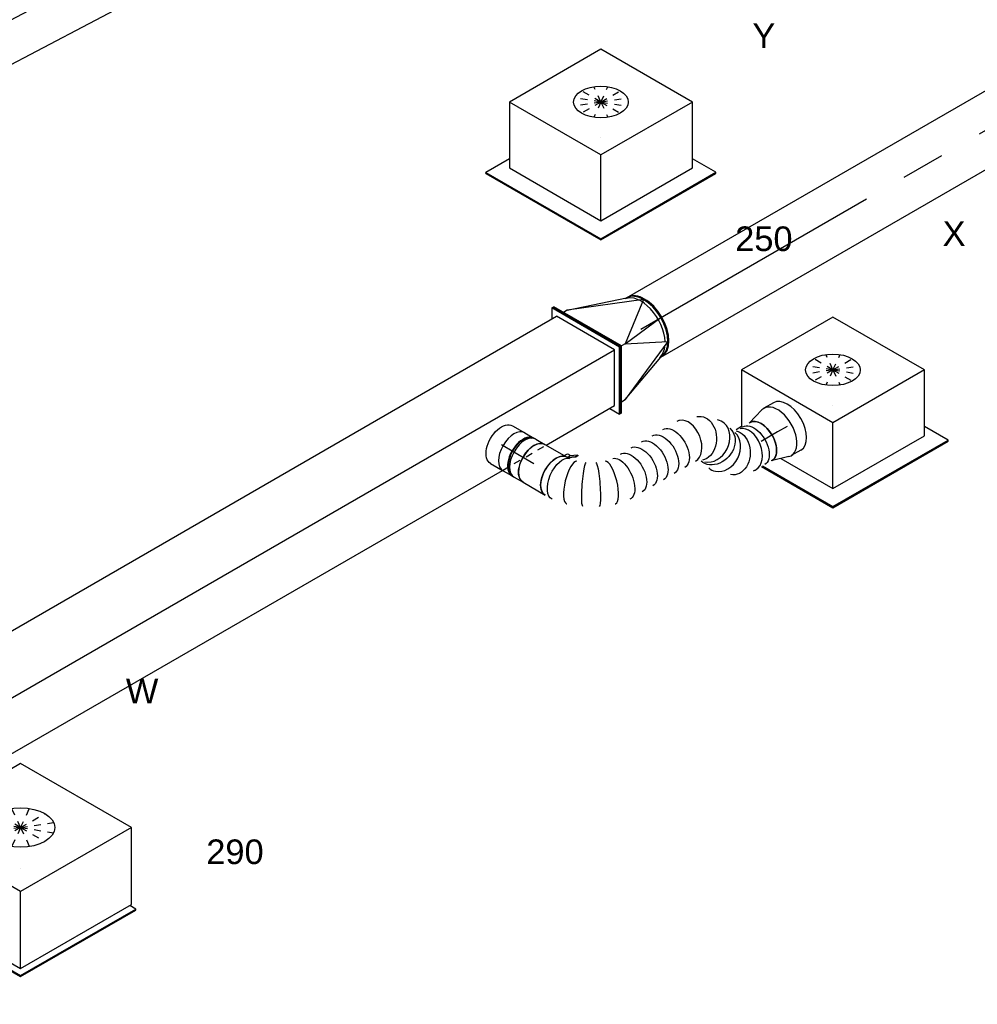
# Model space of a CAD drawing. Extents: x -138812 to 250702, y -18987 to 104055.
# Tile 23 of 193: x 16079 to 19579, y 21298 to 24899. Entities that reach past the tile are written whole.
import ezdxf
from ezdxf.enums import TextEntityAlignment as Align

# ---------------------------------------------------------------- set-up
doc = ezdxf.new("R2010")
doc.units = 0
doc.header["$LTSCALE"] = 50
doc.linetypes.add('CENTER2', pattern=[28.575, 19.05, -3.175, 3.175, -3.175])
doc.linetypes.add('STREEPJES', pattern=[0.1, 0.05, -0.05])
doc.layers.get('0').update_dxf_attribs({"linetype": 'CONTINUOUS'})
for name, color, linetype in [('lMcht retour bestaand_PR', 1, 'CONTINUOUS'), ('lucht retour bestaand', 8, 'CONTINUOUS'), ('WL570---_RETOUR_RST', 2, 'CONTINUOUS'), ('WL570---_RETOUR_RST_HL', 1, 'CONTINUOUS'), ('WL570---_TOEVOER', 3, 'CONTINUOUS'), ('WL570---_TOEVOER_HL', 8, 'CONTINUOUS'), ('WL570---_TOEVOER_RST', 2, 'CONTINUOUS'), ('WL570---_TOEVOER_RST_HL', 1, 'CONTINUOUS'), ('WM570---_RETOUR_RST_PR', 1, 'CONTINUOUS'), ('WM570---_TOEVOER_PR', 1, 'CONTINUOUS'), ('WM570---_TOEVOER_RST_PR', 1, 'CONTINUOUS')]:
    doc.layers.add(name, color=color, linetype=linetype)
doc.styles.add('BURO-018', font='ARIAL.TTF', dxfattribs={"height": 90})

# ---------------------------------------------------------------- blocks, each defined once
blk = doc.blocks.new('*U705')
at = {"color": 0, "ltscale": 10}
for p, q in [((-147.3, 82.8, -3000), (-51.8, 263.3, -3000)), ((-143.1, 82.8, -3000), (-47.6, 263.3, -3000)), ((-51.8, 263.3, -3000), (-47.6, 263.3, -3000)), ((-47.6, 263.3, -3000), (-27.3, 227.9, -3000)), ((1763, 82.8, -3000), (1858.5, 263.3, -3000)), ((1767.2, 82.8, -3000), (1862.6, 263.3, -3000)), ((1862.6, 263.3, -3000), (1858.5, 263.3, -3000)), ((-47.2, 227.9, -3000), (-123.6, 83.6, -3000)), ((-47.2, 227.9, -3000), (1839.8, 227.9, -3000)), ((-147.3, 82.8, -3000), (-143.1, 82.8, -3000)), ((51.8, -263.3, -3000), (-147.3, 82.8, -3000)), ((56, -263.3, -3000), (-143.1, 82.8, -3000)), ((55.6, -227.9, -3000), (-123.6, 83.6, -3000)), ((-123.6, 83.6, -3000), (1763.4, 83.6, -3000)), ((1767.2, 82.8, -3000), (1763, 82.8, -3000)), ((1962.1, -263.3, -3000), (1763, 82.8, -3000)), ((1966.2, -263.3, -3000), (1767.2, 82.8, -3000)), ((55.6, -227.9, -3000), (1941.7, -227.9, -3000)), ((74.7, -227.9, -3000), (56, -263.3, -3000)), ((51.8, -263.3, -3000), (56, -263.3, -3000)), ((1966.2, -263.3, -3000), (1962.1, -263.3, -3000))]:
    blk.add_line(p, q, dxfattribs=at)
at = {"layer": 'lMcht retour bestaand_PR', "color": 1, "style": 'BURO-018'}
blk.add_attdef('POSNR', text='', height=90, dxfattribs=at).set_placement((0, 0), align=Align.MIDDLE)
blk = doc.blocks.new('*U958')
at = {"color": 0, "ltscale": 10}
for p, q in [((-276.4, 331.6, -7371.7), (-400.9, 115.9, -7371.7)), ((191.5, 331.6, -7371.7), (-276.4, 331.6, -7371.7)), ((-42.5, -73.5, -7371.7), (-276.4, 331.6, -7371.7)), ((425.4, -73.5, -7371.7), (191.5, 331.6, -7371.7)), ((-346, -86.6, -7371.7), (-198, -342.9, -7371.7)), ((-341, -88.2, -7371.7), (-196, -339.4, -7371.7)), ((-310.1, -97.9, -7371.7), (-183.3, -317.5, -7371.7)), ((-183.3, -317.5, -7371.7), (-42.5, -73.5, -7371.7)), ((425.4, -73.5, -7371.7), (-42.5, -73.5, -7371.7)), ((284.5, -317.5, -7371.7), (425.4, -73.5, -7371.7)), ((-183.3, -317.5, -7371.7), (284.5, -317.5, -7371.7)), ((289.9, -339.4, -7371.7), (277.2, -317.5, -7371.7)), ((-196, -339.4, -7371.7), (-198, -342.9, -7371.7)), ((-198, -342.9, -7371.7), (287.8, -342.9, -7371.7)), ((-196, -339.4, -7371.7), (289.9, -339.4, -7371.7)), ((287.8, -342.9, -7371.7), (289.9, -339.4, -7371.7))]:
    blk.add_line(p, q, dxfattribs=at)
at = {"color": 8, "linetype": 'STREEPJES', "ltscale": 10}
for q in [(23.5, 217.4, -7371.7), (-20.7, 205.6, -7371.7), (81.3, 205.6, -7371.7), (-39.4, 173.2, -7371.7), (137.4, 173.2, -7371.7), (-27.6, 129, -7371.7), (11.6, 84.9, -7371.7), (67.7, 52.5, -7371.7), (125.5, 40.7, -7371.7), (169.7, 52.5, -7371.7), (188.4, 84.9, -7371.7), (176.6, 129, -7371.7)]:
    blk.add_line((74.5, 129, -7371.7), q, dxfattribs=at)
at = {"color": 0, "ltscale": 10}
blk.add_ellipse((74.5, 129, -7371.7), major_axis=(108.3, -62.5), ratio=0.57735, dxfattribs=at)
at = {"layer": 'WL570---_TOEVOER_RST_HL', "linetype": 'CENTER2'}
blk.add_circle((0, 0, -7371.7), 0.075, dxfattribs=at)
at = {"layer": 'WL570---_TOEVOER_RST', "color": 1, "style": 'BURO-018'}
for tag in ['MC', 'Q']:
    blk.add_attdef(tag, text='', height=90, dxfattribs=at).set_placement((0, 0), align=Align.MIDDLE)
at = {"layer": 'WM570---_TOEVOER_RST_PR', "color": 1, "style": 'BURO-018'}
blk.add_attdef('POSNR', text='', height=90, dxfattribs=at).set_placement((0, 0), align=Align.MIDDLE)
blk = doc.blocks.new('*U961')
at = {"color": 0, "ltscale": 10}
for p, q in [((-225.4, 278.6, -4932.1), (-330.8, 95.9, -4932.1)), ((160.8, 278.6, -4932.1), (-225.4, 278.6, -4932.1)), ((-32.3, -55.9, -4932.1), (-225.4, 278.6, -4932.1)), ((354, -55.9, -4932.1), (160.8, 278.6, -4932.1)), ((-329, 99, -4932.1), (-352.1, 99, -4932.1)), ((-338.6, -64.1, -4932.1), (-187.8, -325.3, -4932.1)), ((-334.5, -64.1, -4932.1), (-185.8, -321.7, -4932.1)), ((-152.7, -264.5, -4932.1), (-32.3, -55.9, -4932.1)), ((354, -55.9, -4932.1), (-32.3, -55.9, -4932.1)), ((233.5, -264.5, -4932.1), (354, -55.9, -4932.1)), ((-262.4, -74.4, -4932.1), (-152.7, -264.5, -4932.1)), ((300.1, -321.7, -4932.1), (250.3, -235.5, -4932.1)), ((-152.7, -264.5, -4932.1), (233.5, -264.5, -4932.1)), ((-185.8, -321.7, -4932.1), (-187.8, -325.3, -4932.1)), ((-185.8, -321.7, -4932.1), (300.1, -321.7, -4932.1)), ((298, -325.3, -4932.1), (300.1, -321.7, -4932.1)), ((-187.8, -325.3, -4932.1), (298, -325.3, -4932.1))]:
    blk.add_line(p, q, dxfattribs=at)
at = {"color": 8, "linetype": 'STREEPJES', "ltscale": 10}
for q in [(23.5, 182.1, -4932.1), (-26.8, 146.7, -4932.1), (-11.9, 172.6, -4932.1), (69.8, 172.6, -4932.1), (114.6, 146.7, -4932.1), (-17.4, 111.4, -4932.1), (14, 76, -4932.1), (58.8, 50.1, -4932.1), (105.1, 40.7, -4932.1), (140.5, 50.1, -4932.1), (155.4, 76, -4932.1), (145.9, 111.4, -4932.1)]:
    blk.add_line((64.3, 111.4, -4932.1), q, dxfattribs=at)
at = {"color": 0, "ltscale": 10}
blk.add_ellipse((64.3, 111.4, -4932.1), major_axis=(86.6, -50), ratio=0.57735, dxfattribs=at)
at = {"layer": 'WL570---_TOEVOER_RST_HL', "linetype": 'CENTER2'}
blk.add_circle((0, 0, -4932.1), 0.075, dxfattribs=at)
at = {"layer": 'WL570---_TOEVOER_RST', "color": 1, "style": 'BURO-018'}
for tag in ['MC', 'Q']:
    blk.add_attdef(tag, text='', height=90, dxfattribs=at).set_placement((0, 0), align=Align.MIDDLE)
at = {"layer": 'WM570---_TOEVOER_RST_PR', "color": 1, "style": 'BURO-018'}
blk.add_attdef('POSNR', text='', height=90, dxfattribs=at).set_placement((0, 0), align=Align.MIDDLE)
blk = doc.blocks.new('*U962')
at = {"color": 0, "ltscale": 10}
for p, q in [((-225.4, 278.6, -3546.6), (-345.8, 70, -3546.6)), ((160.8, 278.6, -3546.6), (-225.4, 278.6, -3546.6)), ((-32.3, -55.9, -3546.6), (-225.4, 278.6, -3546.6)), ((354, -55.9, -3546.6), (160.8, 278.6, -3546.6)), ((-430.7, 95.5, -3546.6), (-428.7, 99, -3546.6)), ((-430.7, 95.5, -3546.6), (-187.8, -325.3, -3546.6)), ((-329, 99, -3546.6), (-428.7, 99, -3546.6)), ((-428.7, 99, -3546.6), (-185.8, -321.7, -3546.6)), ((-345.8, 70, -3546.6), (-152.7, -264.5, -3546.6)), ((-152.7, -264.5, -3546.6), (-32.3, -55.9, -3546.6)), ((354, -55.9, -3546.6), (-32.3, -55.9, -3546.6)), ((233.5, -264.5, -3546.6), (354, -55.9, -3546.6)), ((300.1, -321.7, -3546.6), (250.3, -235.5, -3546.6)), ((-152.7, -264.5, -3546.6), (233.5, -264.5, -3546.6)), ((-185.8, -321.7, -3546.6), (-187.8, -325.3, -3546.6)), ((-185.8, -321.7, -3546.6), (300.1, -321.7, -3546.6)), ((298, -325.3, -3546.6), (300.1, -321.7, -3546.6)), ((-187.8, -325.3, -3546.6), (298, -325.3, -3546.6))]:
    blk.add_line(p, q, dxfattribs=at)
at = {"color": 8, "linetype": 'STREEPJES', "ltscale": 10}
for q in [(23.5, 182.1, -3546.6), (-26.8, 146.7, -3546.6), (-11.9, 172.6, -3546.6), (69.8, 172.6, -3546.6), (114.6, 146.7, -3546.6), (-17.4, 111.4, -3546.6), (14, 76, -3546.6), (58.8, 50.1, -3546.6), (105.1, 40.7, -3546.6), (140.5, 50.1, -3546.6), (155.4, 76, -3546.6), (145.9, 111.4, -3546.6)]:
    blk.add_line((64.3, 111.4, -3546.6), q, dxfattribs=at)
at = {"color": 0, "ltscale": 10}
blk.add_ellipse((64.3, 111.4, -3546.6), major_axis=(86.6, -50), ratio=0.57735, dxfattribs=at)
at = {"layer": 'WL570---_RETOUR_RST_HL', "linetype": 'CENTER2'}
blk.add_circle((0, 0, -3546.6), 0.075, dxfattribs=at)
at = {"layer": 'WL570---_RETOUR_RST', "color": 1, "style": 'BURO-018'}
for tag in ['MC', 'Q']:
    blk.add_attdef(tag, text='', height=90, dxfattribs=at).set_placement((0, 0), align=Align.MIDDLE)
at = {"layer": 'WM570---_RETOUR_RST_PR', "color": 1, "style": 'BURO-018'}
blk.add_attdef('POSNR', text='', height=90, dxfattribs=at).set_placement((0, 0), align=Align.MIDDLE)
blk = doc.blocks.new('*U1029')
at = {"color": 0, "ltscale": 10}
for p, q in [((0, 80, -5513.7), (52.3, 80, -5513.7)), ((76, 76, -5513.7), (84.2, 76, -5513.7)), ((0, -80, -5513.7), (52.3, -80, -5513.7)), ((76, -76, -5513.7), (84.2, -76, -5513.7))]:
    blk.add_line(p, q, dxfattribs=at)
at = {"color": 0, "ltscale": 10, "extrusion": (-4.51565e-17, -2.60711e-17, -1)}
blk.add_ellipse((0, 0, -5513.7), major_axis=(0, -80), ratio=0.57735, start_param=0, end_param=3.141593, dxfattribs=at)
at = {"color": 0, "ltscale": 10}
for centre, major_axis, start_param, end_param in [((52.3, 0, -5513.7), (0, -80), 3.141593, 6.283185), ((90.5, 0, -5513.7), (0, -76), 3.34014, 6.084638)]:
    blk.add_ellipse(centre, major_axis=major_axis, ratio=0.57735, start_param=start_param, end_param=end_param, dxfattribs=at)
at = {"layer": 'WL570---_TOEVOER_HL', "linetype": 'CENTER2'}
blk.add_line((0, 0, -5513.7), (52.3, 0, -5513.7), dxfattribs=at)
at = {"layer": 'WM570---_TOEVOER_PR', "color": 1, "style": 'BURO-018'}
blk.add_attdef('POSNR', text='', height=90, dxfattribs=at).set_placement((0, 0), align=Align.MIDDLE)
blk = doc.blocks.new('*U1030')
at = {"color": 0, "ltscale": 10}
for p, q in [((-42.2, 80, -5580.6), (-4.1, 80, -5580.6)), ((4.1, 80, -5580.6), (42.2, 80, -5580.6)), ((-42.2, -80, -5580.6), (-4.1, -80, -5580.6)), ((4.1, -80, -5580.6), (42.2, -80, -5580.6))]:
    blk.add_line(p, q, dxfattribs=at)
for centre, major_axis, start_param, end_param in [((-42.2, 0, -5580.6), (0, -80), 3.141593, 6.283185), ((-4.1, 0, -5580.6), (0, -80), 3.141593, 6.371689), ((-4.1, 0, -5580.6), (0, -76), 3.34014, 6.084638), ((4.1, 0, -5580.6), (0, -80), 3.141593, 6.283185), ((42.2, 0, -5580.6), (0, -80), 3.141593, 6.283185), ((-4.1, 0, -5580.6), (0, -80), 3.053089, 3.138451)]:
    blk.add_ellipse(centre, major_axis=major_axis, ratio=0.57735, start_param=start_param, end_param=end_param, dxfattribs=at)
at = {"layer": 'WL570---_TOEVOER_HL', "linetype": 'CENTER2'}
blk.add_line((-42.2, 0, -5580.6), (42.2, 0, -5580.6), dxfattribs=at)
at = {"layer": 'WM570---_TOEVOER_PR', "color": 1, "style": 'BURO-018'}
blk.add_attdef('POSNR', text='', height=90, dxfattribs=at).set_placement((0, 0), align=Align.MIDDLE)
blk = doc.blocks.new('*U1031')
at = {"color": 0, "ltscale": 10}
for p, q in [((-40.4, 100, -5110.2), (0, 100, -5110.2)), ((9.6, 98.6, -5110.2), (73.4, 80, -5110.2)), ((-40.4, -100, -5110.2), (0, -100, -5110.2)), ((9.6, -98.6, -5110.2), (73.4, -80, -5110.2))]:
    blk.add_line(p, q, dxfattribs=at)
for centre, major_axis, start_param, end_param in [((-40.4, 0, -5110.2), (0, -100), 3.141593, 6.283185), ((0, 0, -5110.2), (0, -100), 2.974833, 6.449945), ((0, 0, -5110.2), (0, -100), 2.974833, 6.449945), ((0, 0, -5110.2), (0, -100), 2.974833, 6.449945), ((69.6, 0, -5110.2), (0, -80), 3.141593, 6.283185), ((69.6, 0, -5110.2), (0, -80), 3.141593, 6.283185)]:
    blk.add_ellipse(centre, major_axis=major_axis, ratio=0.57735, start_param=start_param, end_param=end_param, dxfattribs=at)
at = {"layer": 'WL570---_TOEVOER_RST_HL', "linetype": 'CENTER2'}
for p, q in [((-40.4, 0, -5110.2), (0, 0, -5110.2)), ((0, 0, -5110.2), (69.6, 0, -5110.2))]:
    blk.add_line(p, q, dxfattribs=at)
blk.add_circle((69.6, 0, -5110.2), 0.075, dxfattribs=at)
at = {"layer": 'WM570---_TOEVOER_RST_PR', "color": 1, "style": 'BURO-018'}
blk.add_attdef('POSNR', text='', height=90, dxfattribs=at).set_placement((0, 0), align=Align.MIDDLE)
blk = doc.blocks.new('*U1032')
at = {"color": 2, "ltscale": 10}
for p, q in [((-46.7, 80, -5643.5), (35.2, 80, -5643.5)), ((35.2, 80, -5643.5), (40.7, 89.6, -5643.5)), ((35.2, 80, -5643.5), (46.7, 80, -5643.5)), ((48.4, 81.5, -5643.5), (52.7, 89, -5643.5)), ((48.4, 81.5, -5643.5), (48.9, 81.8, -5643.5)), ((50.2, 80, -5643.5), (48.4, 81.5, -5643.5)), ((48.9, 81.8, -5643.5), (72.4, 98.4, -5643.5)), ((74.4, 96.7, -5643.5), (50.6, 80, -5643.5)), ((76.8, 105.9, -5643.5), (52.7, 89, -5643.5)), ((72.4, 98.4, -5643.5), (76.8, 105.9, -5643.5)), ((74.4, 96.7, -5643.5), (72.4, 98.4, -5643.5)), ((78.8, 104.3, -5643.5), (74.4, 96.7, -5643.5)), ((76.8, 105.9, -5643.5), (78.8, 104.3, -5643.5)), ((-46.7, -80, -5643.5), (46.7, -80, -5643.5))]:
    blk.add_line(p, q, dxfattribs=at)
at = {"color": 2, "ltscale": 10, "extrusion": (0, 0, -1)}
for centre, major_axis, start_param, end_param in [((-46.7, 0, -5643.5), (0, -80), 0, 3.141593), ((49, 84.9, -5643.5), (-8.26, 4.77), 0, 1.692399), ((49, 84.9, -5643.5), (-8.26, 4.77), 2.413666, 3.141593)]:
    blk.add_ellipse(centre, major_axis=major_axis, ratio=0.57735, start_param=start_param, end_param=end_param, dxfattribs=at)
at = {"color": 2, "ltscale": 10}
blk.add_ellipse((46.7, 0, -5643.5), major_axis=(0, -80), ratio=0.57735, start_param=3.141593, end_param=6.283185, dxfattribs=at)
at = {"layer": 'WL570---_TOEVOER', "color": 1, "style": 'BURO-018'}
blk.add_attdef('I', text='', height=90, dxfattribs=at).set_placement((0, 0), align=Align.MIDDLE)
at = {"layer": 'WM570---_TOEVOER_PR', "color": 1, "style": 'BURO-018'}
blk.add_attdef('POSNR', text='', height=90, dxfattribs=at).set_placement((0, 0), align=Align.MIDDLE)
blk = doc.blocks.new('*U1033')
at = {"color": 0, "ltscale": 10}
for p, q in [((237.6, 19.9, -5676.5), (238.5, 20.8, -5676.5)), ((83.9, -68.5, -5676.5), (85.2, -68.1, -5676.5))]:
    blk.add_line(p, q, dxfattribs=at)
at = {"color": 0, "ltscale": 10, "extrusion": (-4.51565e-17, -2.60711e-17, -1)}
for centre, major_axis, ratio, start_param, end_param in [((585.7, 484.6, -5676.5), (-69.3, 40), 0.57735, 0, 3.141593), ((570.1, 457.6, -5676.5), (-69.3, 40), 0.57735, 0, 3.141593), ((385.3, 381.7, -5676.5), (40.6, -69.8), 0.76681, 2.9768, 6.118393), ((447.1, 390.8, -5676.5), (15.9, 78.4), 0.813317, 0, 3.141593), ((518.2, 398.1, -5676.5), (-40.6, 69.8), 0.76681, 0.164792, 3.306385), ((322.2, 302.7, -5676.5), (-69.3, 40), 0.57735, 0, 3.141593), ((299.8, 263.8, -5676.5), (-69.3, 40), 0.57735, 0, 3.141593), ((277.3, 224.9, -5676.5), (-69.3, 40), 0.57735, 0, 3.141593), ((254.9, 186, -5676.5), (-69.3, 40), 0.57735, 0, 3.141593), ((232.4, 147.2, -5676.5), (-69.3, 40), 0.57735, 0, 3.141593), ((211.5, 110.9, -5676.5), (65.1, -47), 0.497511, 3.191932, 6.333525), ((146.5, 49.3, -5676.5), (45.3, -66.2), 0.106869, 3.14981, 6.291403), ((0, 0, -5676.5), (0, -80), 0.57735, 0, 3.141593), ((19.4, 0, -5676.5), (8.1, -79.9), 0.497511, 6.232846, 9.374438), ((105.3, 25.5, -5676.5), (-34.7, 72.4), 0.106869, 3.133375, 6.274968)]:
    blk.add_ellipse(centre, major_axis=major_axis, ratio=ratio, start_param=start_param, end_param=end_param, dxfattribs=at)
at = {"color": 0, "ltscale": 10}
for centre, major_axis, ratio, start_param, end_param in [((555.3, 431.9, -5676.5), (62.8, -50.4), 0.656383, 0.100957, 3.040636), ((426.4, 395, -5676.5), (-4.6, 80.8), 0.80886, 6.0737, 6.492671), ((426.4, 395, -5676.5), (-4.6, 80.8), 0.80886, 3.351078, 6.0737), ((477.2, 384.7, -5676.5), (4.6, -80.8), 0.80886, 0.209486, 2.932107), ((348.3, 347.9, -5676.5), (-62.8, 50.4), 0.656383, 6.182229, 6.384142), ((348.3, 347.9, -5676.5), (-62.8, 50.4), 0.656383, 3.242549, 6.182229), ((555.3, 431.9, -5676.5), (62.8, -50.4), 0.656383, 6.182229, 6.384142), ((477.2, 384.7, -5676.5), (4.6, -80.8), 0.80886, 6.0737, 6.492671), ((182.7, 78.4, -5676.5), (-55.4, 58.1), 0.313149, 3.167995, 6.256783), ((61.9, 8.7, -5676.5), (22.6, -77), 0.313149, 3.167995, 6.256783)]:
    blk.add_ellipse(centre, major_axis=major_axis, ratio=ratio, start_param=start_param, end_param=end_param, dxfattribs=at)
at = {"layer": 'WM570---_TOEVOER_PR', "color": 1, "style": 'BURO-018'}
blk.add_attdef('POSNR', text='', height=90, dxfattribs=at).set_placement((0, 0), align=Align.MIDDLE)
blk = doc.blocks.new('*U1037')
at = {"color": 0, "ltscale": 10}
for p, q in [((11.3, 125, -4915.7), (1819.1, 125, -4915.7)), ((11.3, -125, -4915.7), (1819.1, -125, -4915.7))]:
    blk.add_line(p, q, dxfattribs=at)
for start_param, end_param in [(3.976507, 6.205068), (3.21971, 3.846165)]:
    blk.add_ellipse((0, 0, -4915.7), major_axis=(0, 125), ratio=0.57735, start_param=start_param, end_param=end_param, dxfattribs=at)
at = {"color": 0, "ltscale": 10, "extrusion": (4.90704e-17, 9.98667e-17, -1)}
blk.add_ellipse((1819.1, 0, -4915.7), major_axis=(0, 125), ratio=0.57735, start_param=0, end_param=3.141593, dxfattribs=at)
at = {"layer": 'WL570---_TOEVOER_HL', "linetype": 'CENTER2'}
blk.add_line((0, 0, -4915.7), (1819.1, 0, -4915.7), dxfattribs=at)
at = {"layer": 'WM570---_TOEVOER_PR', "color": 1, "style": 'BURO-018'}
blk.add_attdef('POSNR', text='', height=90, dxfattribs=at).set_placement((0, 0), align=Align.MIDDLE)
blk = doc.blocks.new('*U1190')
at = {"color": 0, "ltscale": 10}
for p, q in [((4237.7, 229.8, -8084.7), (4217.2, 194.5, -8084.7)), ((4241.7, 229.8, -8084.7), (4237.7, 229.8, -8084.7)), ((4380.5, -17.7, -8084.7), (4237.7, 229.8, -8084.7)), ((4384.6, -17.7, -8084.7), (4241.7, 229.8, -8084.7)), ((14.3, 194.5, -8084.7), (4237.7, 194.5, -8084.7)), ((4360.1, -17.7, -8084.7), (4237.7, 194.5, -8084.7)), ((136.8, -17.7, -8084.7), (4360.1, -17.7, -8084.7)), ((4258.1, -194.5, -8084.7), (4360.1, -17.7, -8084.7)), ((4258.1, -229.8, -8084.7), (4380.5, -17.7, -8084.7)), ((4262.2, -229.8, -8084.7), (4384.6, -17.7, -8084.7)), ((4384.6, -17.7, -8084.7), (4380.5, -17.7, -8084.7)), ((34.7, -194.5, -8084.7), (3784.4, -194.5, -8084.7)), ((3969.1, -194.5, -8084.7), (4258.1, -194.5, -8084.7)), ((4237.7, -194.5, -8084.7), (4258.1, -229.8, -8084.7)), ((4262.2, -229.8, -8084.7), (4258.1, -229.8, -8084.7))]:
    blk.add_line(p, q, dxfattribs=at)
at = {"color": 8, "linetype": 'STREEPJES', "ltscale": 10}
blk.add_line((3784.4, -194.5, -8084.7), (3969.1, -194.5, -8084.7), dxfattribs=at)
at = {"layer": 'WM570---_TOEVOER_PR', "color": 1, "style": 'BURO-018'}
blk.add_attdef('POSNR', text='', height=90, dxfattribs=at).set_placement((0, 0), align=Align.MIDDLE)
blk = doc.blocks.new('*U1191')
at = {"color": 0, "ltscale": 10}
for p, q in [((-14.3, 229.8, -5075.2), (-10.2, 229.8, -5075.2)), ((128.6, -17.7, -5075.2), (-14.3, 229.8, -5075.2)), ((132.7, -17.7, -5075.2), (-10.2, 229.8, -5075.2)), ((26.5, 194.5, -5075.2), (10.2, 194.5, -5075.2)), ((287.8, 88.4, -5075.2), (26.5, 194.5, -5075.2)), ((26.5, 194.5, -5075.2), (236.8, 125, -5075.2)), ((240.9, 125, -5075.2), (236.8, 125, -5075.2)), ((287.8, 88.4, -5075.2), (149, -17.7, -5075.2)), ((149, -17.7, -5075.2), (309, 0, -5075.2)), ((6.1, -229.8, -5075.2), (128.6, -17.7, -5075.2)), ((10.2, -229.8, -5075.2), (132.7, -17.7, -5075.2)), ((128.6, -17.7, -5075.2), (132.7, -17.7, -5075.2)), ((149, -17.7, -5075.2), (132.7, -17.7, -5075.2)), ((149, -17.7, -5075.2), (287.8, -88.4, -5075.2)), ((287.8, -88.4, -5075.2), (46.9, -194.5, -5075.2)), ((46.9, -194.5, -5075.2), (236.8, -125, -5075.2)), ((240.9, -125, -5075.2), (236.8, -125, -5075.2)), ((30.6, -194.5, -5075.2), (46.9, -194.5, -5075.2)), ((6.1, -229.8, -5075.2), (10.2, -229.8, -5075.2))]:
    blk.add_line(p, q, dxfattribs=at)
for centre in [(236.8, 0, -5075.2), (240.9, 0, -5075.2)]:
    blk.add_ellipse(centre, major_axis=(0, 125), ratio=0.57735, start_param=3.141593, end_param=6.283185, dxfattribs=at)
at = {"layer": 'WM570---_TOEVOER_PR', "color": 1, "style": 'BURO-018'}
blk.add_attdef('POSNR', text='', height=90, dxfattribs=at).set_placement((0, 0), align=Align.MIDDLE)

msp = doc.modelspace()

# ---------------------------------------------------------------- block references
at = {"layer": 'lucht retour bestaand', "rotation": 207.8802772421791}
msp.add_blockref('*U705', (16350.14836, 25152.67358, 3000), dxfattribs=at)
at = {"layer": 'WL570---_RETOUR_RST'}
ref = msp.add_blockref('*U962', (18203.15965, 24469.18418, 3546.57766), dxfattribs=dict(at, rotation=30.00000000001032))
ref.add_attrib('Q', '250', dxfattribs={"color": 1, "height": 90, "style": 'BURO-018'}).set_placement((18798.88818, 24097.67824), align=Align.MIDDLE)
ref.add_attrib('MC', 'Y', dxfattribs={"color": 1, "height": 90, "style": 'BURO-018'}).set_placement((18798.88818, 24840.69013), align=Align.MIDDLE)
at = {"layer": 'WL570---_TOEVOER'}
for name, p, rotation in [('*U1037', (18349.69243, 23767.4164, 4915.74822), 30.00000000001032), ('*U1191', (18154.38624, 23654.65632, 5075.21505), 30.00000000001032), ('*U1190', (14468.55579, 21526.64112, 8084.68301), 30.00000000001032), ('*U1033', (18039.4713, 23229.45991, 5676.53359), 329.9999999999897), ('*U1029', (17840.06718, 23344.58592, 5513.72082), 329.9999999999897), ('*U1030', (17921.95015, 23297.31077, 5580.57798), 329.9999999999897), ('*U1032', (17998.98943, 23252.83212, 5643.48029), 329.9999999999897)]:
    msp.add_blockref(name, p, dxfattribs=dict(at, rotation=rotation))
at = {"layer": 'WL570---_TOEVOER_RST'}
ref = msp.add_blockref('*U961', (19051.4614, 23489.48443, 4932.08233), dxfattribs=dict(at, rotation=30.00000000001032))
ref.add_attrib('Q', '250', dxfattribs={"color": 1, "height": 90, "style": 'BURO-018'}).set_placement((19815.9889, 23559.37864), align=Align.MIDDLE)
ref.add_attrib('MC', 'X', dxfattribs={"color": 1, "height": 90, "style": 'BURO-018'}).set_placement((19494.25532, 24116.63756), align=Align.MIDDLE)
at = {"layer": 'WL570---_TOEVOER_RST', "rotation": 210.0000000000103}
msp.add_blockref('*U1031', (18849.22886, 23391.09659, 5110.19489), dxfattribs=at)
at = {"layer": 'WL570---_TOEVOER_RST'}
ref = msp.add_blockref('*U958', (16081.88319, 21795.04684, 7371.68022), dxfattribs=dict(at, rotation=30.00000000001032))
ref.add_attrib('Q', '290', dxfattribs={"color": 1, "height": 90, "style": 'BURO-018'}).set_placement((16865.45573, 21855.5243), align=Align.MIDDLE)
ref.add_attrib('MC', 'W', dxfattribs={"color": 1, "height": 90, "style": 'BURO-018'}).set_placement((16526.04447, 22443.40184), align=Align.MIDDLE)

doc.saveas('drawing.dxf')
